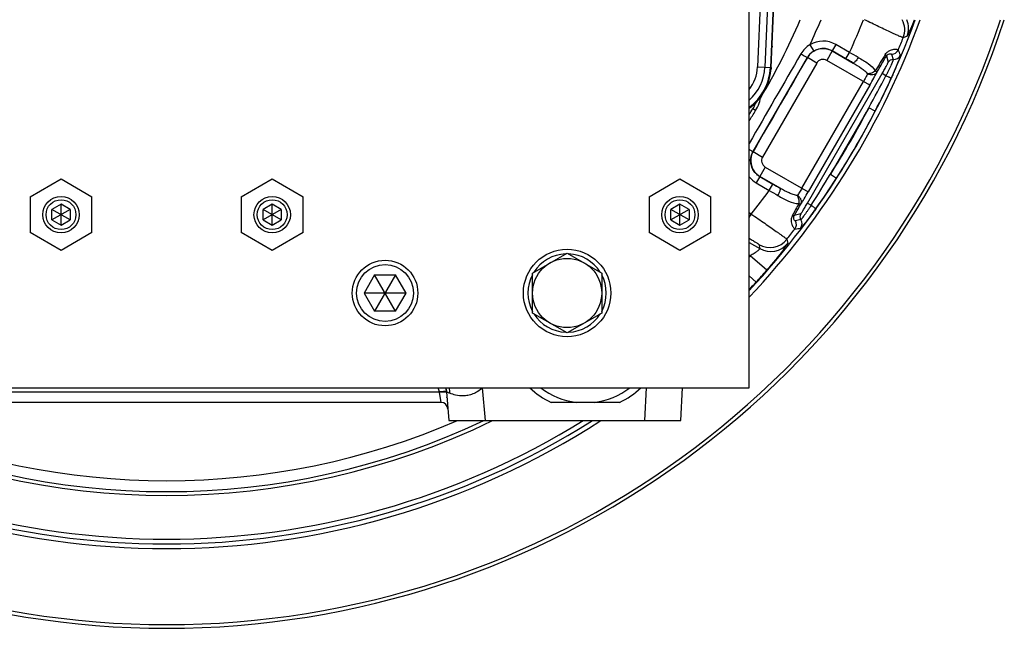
# Model space of a CAD drawing. Extents: x -1704 to 1181, y 8 to 1714.
# Tile 3 of 84: x -1492 to -1222, y 617 to 784. Entities that reach past the tile are written whole.
import ezdxf

# ---------------------------------------------------------------- set-up
doc = ezdxf.new("R2010")
doc.units = 0
doc.header["$LTSCALE"] = 65.395
doc.layers.get('0').update_dxf_attribs({"linetype": 'CONTINUOUS'})

msp = doc.modelspace()

# ---------------------------------------------------------------- linework, layer by layer
at = {"color": 7, "linetype": 'CONTINUOUS'}
for p, q in [((-1292.05, 682.76), (-1292.05, 1034.76)), ((-1489.55, 735.17), (-1481.05, 740.07)), ((-1481.05, 740.07), (-1472.55, 735.17)), ((-1431.55, 735.17), (-1423.05, 740.07)), ((-1423.05, 740.07), (-1414.55, 735.17)), ((-1319.55, 735.17), (-1311.05, 740.07)), ((-1311.05, 740.07), (-1302.55, 735.17)), ((-1489.55, 735.17), (-1489.55, 725.35)), ((-1481.05, 733.15), (-1483.55, 731.7)), ((-1478.55, 731.7), (-1481.05, 733.15)), ((-1481.05, 727.37), (-1481.05, 733.15)), ((-1472.55, 725.35), (-1472.55, 735.17)), ((-1431.55, 735.17), (-1431.55, 725.35)), ((-1423.05, 733.15), (-1425.55, 731.7)), ((-1420.55, 731.7), (-1423.05, 733.15)), ((-1423.05, 727.37), (-1423.05, 733.15)), ((-1414.55, 725.35), (-1414.55, 735.17)), ((-1319.55, 735.17), (-1319.55, 725.35)), ((-1311.05, 733.15), (-1313.55, 731.7)), ((-1308.55, 731.7), (-1311.05, 733.15)), ((-1311.05, 727.37), (-1311.05, 733.15)), ((-1302.55, 725.35), (-1302.55, 735.17)), ((-1478.55, 728.82), (-1483.55, 731.7)), ((-1483.55, 728.82), (-1483.55, 731.7)), ((-1478.55, 731.7), (-1483.55, 728.82)), ((-1478.55, 731.7), (-1478.55, 728.82)), ((-1420.55, 728.82), (-1425.55, 731.7)), ((-1425.55, 728.82), (-1425.55, 731.7)), ((-1420.55, 731.7), (-1425.55, 728.82)), ((-1420.55, 731.7), (-1420.55, 728.82)), ((-1308.55, 728.82), (-1313.55, 731.7)), ((-1313.55, 728.82), (-1313.55, 731.7)), ((-1308.55, 731.7), (-1313.55, 728.82)), ((-1308.55, 731.7), (-1308.55, 728.82)), ((-1483.55, 728.82), (-1481.05, 727.37)), ((-1481.05, 727.37), (-1478.55, 728.82)), ((-1425.55, 728.82), (-1423.05, 727.37)), ((-1423.05, 727.37), (-1420.55, 728.82)), ((-1313.55, 728.82), (-1311.05, 727.37)), ((-1311.05, 727.37), (-1308.55, 728.82)), ((-1481.05, 720.44), (-1489.55, 725.35)), ((-1472.55, 725.35), (-1481.05, 720.44)), ((-1423.05, 720.44), (-1431.55, 725.35)), ((-1414.55, 725.35), (-1423.05, 720.44)), ((-1311.05, 720.44), (-1319.55, 725.35)), ((-1302.55, 725.35), (-1311.05, 720.44)), ((-1351.55, 714.24), (-1342.05, 719.73)), ((-1342.05, 719.73), (-1332.55, 714.24)), ((-1351.55, 703.27), (-1351.55, 714.24)), ((-1332.55, 714.24), (-1332.55, 703.27)), ((-1394.94, 713.76), (-1397.83, 708.76)), ((-1394.94, 713.76), (-1389.17, 713.76)), ((-1389.17, 703.76), (-1394.94, 713.76)), ((-1389.17, 713.76), (-1394.94, 703.76)), ((-1386.28, 708.76), (-1389.17, 713.76)), ((-1386.28, 708.76), (-1397.83, 708.76)), ((-1397.83, 708.76), (-1394.94, 703.76)), ((-1389.17, 703.76), (-1386.28, 708.76)), ((-1389.17, 703.76), (-1394.94, 703.76)), ((-1342.05, 697.79), (-1351.55, 703.27)), ((-1332.55, 703.27), (-1342.05, 697.79)), ((-1612.05, 682.76), (-1292.05, 682.76))]:
    msp.add_line(p, q, dxfattribs=at)
at = {"color": 2, "linetype": 'CONTINUOUS'}
for p, q in [((-1283.18, 840.25), (-1286.22, 770.64)), ((-1286.01, 770.63), (-1282.95, 840.79)), ((-1375.18, 681.69), (-1375.19, 681.69))]:
    msp.add_line(p, q, dxfattribs=at)
at = {"color": 9, "linetype": 'CONTINUOUS'}
for p, q in [((-1285.02, 833.05), (-1287.75, 770.7)), ((-1287.95, 811.71), (-1289.74, 770.79)), ((-1248.66, 779.21), (-1249.73, 778.82)), ((-1275.35, 776.87), (-1274.32, 775.16)), ((-1268.25, 776.94), (-1269.24, 775.21)), ((-1264.46, 774.75), (-1268.25, 776.94)), ((-1269.24, 775.19), (-1270.74, 772.59)), ((-1265.46, 773.02), (-1269.24, 775.21)), ((-1269.24, 775.19), (-1269.24, 775.21)), ((-1269.24, 775.19), (-1263.48, 771.86)), ((-1265.46, 773.02), (-1264.46, 774.75)), ((-1254.34, 773.83), (-1253.87, 772.08)), ((-1252.94, 774.29), (-1252.48, 772.83)), ((-1290.95, 747.56), (-1276.06, 773.36)), ((-1289.74, 770.79), (-1286.22, 770.64)), ((-1273.47, 771.86), (-1288.36, 746.07)), ((-1276.06, 773.36), (-1276.06, 773.38)), ((-1273.47, 771.86), (-1276.06, 773.36)), ((-1258.93, 765.78), (-1270.74, 772.59)), ((-1276.04, 733.43), (-1255.51, 768.99)), ((-1254.48, 768.4), (-1255.51, 768.99)), ((-1277.55, 737.52), (-1260.66, 766.78)), ((-1258.93, 765.78), (-1275.82, 736.52)), ((-1290.28, 758.81), (-1291.05, 759.28)), ((-1259.21, 759.59), (-1269.75, 741.33)), ((-1257.43, 758.68), (-1259.21, 759.59)), ((-1290.95, 747.56), (-1290.97, 747.56)), ((-1290.95, 747.56), (-1288.36, 746.07)), ((-1292.05, 745.39), (-1291.64, 745.36)), ((-1287.63, 743.34), (-1289.13, 740.74)), ((-1287.63, 743.34), (-1275.82, 736.52)), ((-1269.75, 741.33), (-1269.76, 741.32)), ((-1269.75, 741.33), (-1269.76, 741.32)), ((-1269.75, 741.33), (-1268.07, 740.25)), ((-1289.15, 740.74), (-1290.14, 739.01)), ((-1290.14, 739.01), (-1286.51, 736.91)), ((-1289.13, 740.74), (-1289.15, 740.74)), ((-1289.15, 740.74), (-1285.51, 738.64)), ((-1283.53, 737.51), (-1289.13, 740.74)), ((-1286.51, 736.91), (-1285.51, 738.64)), ((-1276.04, 733.43), (-1275.01, 732.84)), ((-1291.48, 730.43), (-1292.05, 730.76)), ((-1292.05, 729.45), (-1291.48, 730.43)), ((-1277.89, 730.46), (-1279.64, 729.99)), ((-1277.85, 728.89), (-1279.35, 728.56)), ((-1292.05, 722.62), (-1289.15, 720.94)), ((-1281.66, 723.51), (-1281.47, 722.39)), ((-1289.36, 722.05), (-1289.15, 720.94)), ((-1291.74, 718.98), (-1292.05, 719.16)), ((-1287.22, 715.03), (-1291.74, 718.98)), ((-1292.05, 713.46), (-1290.15, 711.74)), ((-1526.93, 681.6), (-1377.18, 681.6)), ((-1377.17, 681.57), (-1376.76, 678.76)), ((-1365.29, 682.76), (-1365.27, 682.72)), ((-1364.48, 673.76), (-1365.27, 682.72)), ((-1320.31, 682.76), (-1320.79, 673.76))]:
    msp.add_line(p, q, dxfattribs=at)
at = {"color": 6, "linetype": 'CONTINUOUS'}
for p, q in [((-1375.2, 681.87), (-1375.18, 681.62)), ((-1375.18, 681.62), (-1374.49, 673.76)), ((-1310.79, 673.76), (-1310.32, 682.76)), ((-1376.76, 678.76), (-1527.35, 678.76)), ((-1327.66, 678.76), (-1346.45, 678.76)), ((-1374.49, 673.76), (-1310.79, 673.76))]:
    msp.add_line(p, q, dxfattribs=at)
msp.add_lwpolyline([(-1375.38, 682.76), (-1375.33, 682.6), (-1375.26, 682.24), (-1375.2, 681.87)], dxfattribs=at)
at = {"color": 7, "linetype": 'CONTINUOUS'}
for centre, radius in [((-1481.05, 730.26), 5), ((-1481.05, 730.26), 4.1), ((-1423.05, 730.26), 5), ((-1423.05, 730.26), 4.1), ((-1311.05, 730.26), 5), ((-1311.05, 730.26), 4.1), ((-1342.05, 708.76), 12), ((-1392.05, 708.76), 9), ((-1342.05, 708.76), 9.5), ((-1392.05, 708.76), 7.8)]:
    msp.add_circle(centre, radius, dxfattribs=at)
for centre, radius, start, end in [((-1452.05, 858.76), 242, 198.0545, 341.9455), ((-1452.05, 858.76), 241, 198.1322, 341.8678), ((-1452.05, 858.76), 220.12, 316.6304, 340.0785), ((-1342.05, 708.76), 10.75, 92.1397, 147.8627), ((-1342.05, 708.76), 10.75, 32.1365, 87.8598), ((-1342.05, 708.76), 10.75, 152.1069, 207.8944), ((-1342.05, 708.76), 10.75, 332.1069, 27.8944), ((-1342.05, 708.76), 10.75, 212.1365, 267.8598), ((-1342.05, 708.76), 10.75, 272.1397, 327.8627), ((-1452.05, 858.76), 220.12, 237.1955, 302.8046), ((-1452.05, 858.76), 201.51, 246.6534, 293.3466)]:
    msp.add_arc(centre, radius, start, end, dxfattribs=at)
at = {"color": 9, "linetype": 'CONTINUOUS'}
for centre, radius, start, end in [((-1452.05, 858.76), 218.87, 316.9765, 339.9594), ((-1452.05, 858.76), 189.53, 329.3964, 336.6875), ((-1452.05, 858.76), 194.76, 335.1368, 337.35), ((-1452.05, 858.76), 205.55, 335.876, 338.5999), ((-1255.32, 781.02), 6, 338.506, 27.1484), ((-1254.26, 781.39), 6, 338.7026, 23.2425), ((-1271.74, 770.89), 6.99, 59.9723, 121.0528), ((-1452.05, 858.76), 217.54, 337.5042, 338.4405), ((2852.69, -1626.58), 4777.65, 149.83149, 150.1725), ((-1271.73, 770.85), 5, 60.1003, 149.8997), ((-1271.73, 770.89), 5, 121.1392, 150.0977), ((-1389.73, 548.94), 258.23, 60.3717, 60.9792), ((-556.16, 343.96), 820.38, 148.3674, 148.73562), ((-1252.91, 776.29), 2, 269.243, 337.4132), ((-1252.37, 774.83), 2, 266.7094, 337.1086), ((-1770.77, 583.58), 554.02, 20.1083, 20.271), ((-1300.5, 771.26), 10.77, 321.6682, 357.5), ((-1271.74, 770.87), 2, 59.9703, 150.0297), ((-1360.37, 608.62), 189.83, 59.3113, 60.0012), ((-1252.57, 771.33), 1.5, 86.6958, 149.9167), ((-1300.5, 771.26), 12.77, 311.4331, 357.5), ((-1692, 997.61), 493.92, 331.1907, 332.3498), ((-1449.19, 857.31), 215.64, 332.782, 335.4673), ((-1298.72, 764.07), 9.04, 328.0573, 340.5704), ((-1452.05, 859.76), 189.78, 327.4704, 328.0338), ((-1452.05, 858.76), 216.85, 327.2131, 332.7869), ((-1452.05, 858.76), 218.85, 327.2131, 332.7869), ((-1286.62, 745.07), 5, 150.1003, 239.8997), ((-1286.63, 745.07), 2, 149.9703, 240.0297), ((-1694.46, 998.48), 496.49, 327.6532, 328.805), ((-1286.65, 745.06), 6.99, 219.3843, 240.0262), ((-1191.65, 901.19), 187.7, 239.9942, 240.6926), ((-1449.36, 857.01), 215.64, 324.5327, 327.218), ((-1452.05, 858.76), 205.55, 321.3685, 323.6447), ((-1151.83, 960.58), 261.08, 238.9461, 239.5475), ((-564.89, 343.86), 812.87, 151.37348, 151.63247), ((-1276.59, 729.71), 1.5, 150.0833, 213.3042), ((-1281.07, 727.53), 2, 322.5868, 30.7447), ((-1279.52, 727.79), 2, 322.8914, 33.303), ((-1452.05, 858.76), 217.54, 321.5595, 322.4958), ((-1373.1, 1272.36), 554.02, 279.729, 279.8917), ((-1286.36, 727.25), 6, 240.0669, 321.49), ((-1286.15, 726.15), 6, 240.0693, 321.292), ((-1452.05, 858.76), 212.7, 318.7844, 318.9143), ((-1452.05, 858.76), 218.7, 317.7575, 318.9143), ((-1380.11, 793.41), 121.5, 316.4469, 317.7648), ((-1382.16, 681.11), 5.01, 5.5817, 19.1675), ((-1381.64, 680.97), 7.43, 2.2388, 13.9098), ((-1375.3, 701.65), 21.42, 297.9329, 298.153), ((-1452.05, 858.76), 218.87, 237.7038, 302.2962), ((-1452.05, 858.76), 217.54, 238.2614, 301.7384), ((-1452.05, 858.76), 205.55, 244.1719, 295.8279), ((-1452.05, 858.76), 204.51, 244.781, 295.219)]:
    msp.add_arc(centre, radius, start, end, dxfattribs=at)
at = {"color": 2, "linetype": 'CONTINUOUS'}
for centre, radius, start, end in [((-1300.5, 771.26), 14.29, 306.2369, 357.5), ((-1300.5, 771.26), 14.5, 305.6328, 357.5), ((-1373.46, 643.53), 38.25, 95.3551, 95.5705), ((-1378.99, 681.31), 1.84, 8.297, 9.2573), ((-1374.42, 649.98), 31.72, 94.7267, 94.9802), ((-1382.17, 681.01), 7.02, 5.6082, 14.4703), ((-1394.9, 677.56), 20, 11.8375, 11.9978), ((-1382.14, 681.01), 6.99, 5.9177, 6.6208), ((-1382.13, 681.01), 6.98, 5.5657, 5.9176), ((-1382.04, 681.02), 6.88, 5.0002, 5.5954), ((-1375.19, 681.69), 0.00551, 5.6326, 17.2665), ((-1376.76, 676.76), 2, 86.1219, 90)]:
    msp.add_arc(centre, radius, start, end, dxfattribs=at)
at = {"color": 6, "linetype": 'CONTINUOUS'}
for centre, radius, start, end in [((-1298.77, 764.1), 10, 328.0338, 353.7517), ((-1452.05, 859.76), 190.69, 327.0471, 328.0338), ((-1382.14, 681.01), 6.99, 6.6208, 6.6394), ((-1382.13, 681.01), 6.98, 5.9176, 5.9409), ((-1337.05, 698.76), 22.1, 226.4055, 244.8406), ((-1337.05, 698.76), 20.16, 232.5517, 262.8392), ((-1337.05, 698.76), 20.16, 277.1608, 307.4483), ((-1337.05, 698.76), 22.1, 295.1594, 313.5961), ((-1394.9, 677.56), 20, 7.3058, 7.4136), ((-1376.76, 676.76), 2, 5, 86.1219)]:
    msp.add_arc(centre, radius, start, end, dxfattribs=at)
at = {"color": 9, "linetype": 'CONTINUOUS'}
for points, knots in [([(-1249.73, 778.82), (-1249.74, 778.82), (-1249.77, 778.83), (-1249.83, 778.84), (-1249.91, 778.87), (-1250.07, 778.93), (-1250.33, 779.04), (-1250.7, 779.2), (-1251.16, 779.4), (-1251.71, 779.65), (-1252.33, 779.94), (-1253.31, 780.39), (-1254.68, 781.03), (-1256.47, 781.87), (-1258.41, 782.79), (-1259.74, 783.43), (-1260.41, 783.76)], [0, 0, 0, 0, 0.002906, 0.008042, 0.015434, 0.025076, 0.051032, 0.085694, 0.128755, 0.179825, 0.238442, 0.304075, 0.453945, 0.624034, 0.808239, 1, 1, 1, 1]), ([(-1248.66, 779.21), (-1248.65, 779.21), (-1248.62, 779.25), (-1248.57, 779.32), (-1248.51, 779.42), (-1248.43, 779.57), (-1248.34, 779.74), (-1248.2, 780.05), (-1247.98, 780.52), (-1247.7, 781.18), (-1247.37, 781.95), (-1247.02, 782.82), (-1246.78, 783.44), (-1246.66, 783.76)], [0, 0, 0, 0, 0.008902, 0.025552, 0.050203, 0.082808, 0.123227, 0.171265, 0.289153, 0.434046, 0.603032, 0.792846, 1, 1, 1, 1]), ([(-1285.76, 776.48), (-1285.76, 776.4), (-1285.79, 776.08), (-1285.9, 775.76), (-1286.01, 775.54)], [0, 0, 0, 0, 0.24229, 1, 1, 1, 1]), ([(-1275.35, 776.87), (-1275.86, 776.58), (-1276.81, 775.85), (-1277.54, 774.91), (-1277.84, 774.4)], [0, 0, 0, 0, 0.500025, 1, 1, 1, 1]), ([(-1277.84, 774.4), (-1277.63, 774.28), (-1277.22, 774.04), (-1276.68, 773.73), (-1276.3, 773.51), (-1276.12, 773.41), (-1276.06, 773.38)], [0, 0, 0, 0, 0.355191, 0.687382, 0.914839, 1, 1, 1, 1]), ([(-1274.32, 775.16), (-1273.94, 775.39), (-1273.12, 775.75), (-1271.79, 775.94), (-1270.46, 775.77), (-1269.63, 775.43), (-1269.24, 775.21)], [0, 0, 0, 0, 0.24995, 0.499898, 0.749901, 1, 1, 1, 1]), ([(-1256.97, 769.32), (-1256.75, 769.7), (-1255.87, 771.2), (-1254.99, 772.7), (-1254.34, 773.83)], [0, 0, 0, 0, 0.250643, 1, 1, 1, 1]), ([(-1254.66, 774.23), (-1254.48, 774.52), (-1254.05, 774.99), (-1253.3, 775.42), (-1252.64, 775.62), (-1252.09, 775.69), (-1251.67, 775.68), (-1251.39, 775.64), (-1251.23, 775.61), (-1251.15, 775.58), (-1251.1, 775.55), (-1251.07, 775.53), (-1251.06, 775.52)], [0, 0, 0, 0, 0.249384, 0.455903, 0.622034, 0.753956, 0.855756, 0.929739, 0.956741, 0.977256, 0.991484, 1, 1, 1, 1]), ([(-1254.34, 773.83), (-1254.33, 773.85), (-1254.35, 773.91), (-1254.45, 774.05), (-1254.57, 774.15), (-1254.66, 774.23)], [0, 0, 0, 0, 0.114379, 0.312254, 1, 1, 1, 1]), ([(-1254.34, 773.83), (-1254.26, 773.96), (-1254.09, 774.16), (-1253.74, 774.38), (-1253.38, 774.45), (-1253.1, 774.41), (-1252.98, 774.34), (-1252.94, 774.31), (-1252.94, 774.29)], [0, 0, 0, 0, 0.264155, 0.47077, 0.750959, 0.916658, 0.966967, 1, 1, 1, 1]), ([(-1250.52, 774.05), (-1250.52, 774.03), (-1250.53, 773.97), (-1250.55, 773.85), (-1250.6, 773.68), (-1250.67, 773.46), (-1250.77, 773.18), (-1250.93, 772.72), (-1251.2, 772.04), (-1251.57, 771.11), (-1252.01, 770.06), (-1252.5, 768.94), (-1252.84, 768.17), (-1253.02, 767.77)], [0, 0, 0, 0, 0.008827, 0.026311, 0.052526, 0.08731, 0.130408, 0.181423, 0.305418, 0.454955, 0.624701, 0.808574, 1, 1, 1, 1]), ([(-1262.07, 773.41), (-1262.19, 773.2), (-1262.45, 772.8), (-1262.79, 772.35), (-1263.07, 772.07), (-1263.23, 771.94), (-1263.37, 771.87), (-1263.45, 771.85), (-1263.48, 771.86)], [0, 0, 0, 0, 0.339294, 0.659158, 0.787531, 0.886784, 0.955411, 1, 1, 1, 1]), ([(-1263.48, 771.86), (-1262.72, 771.42), (-1261.61, 770.76), (-1260.29, 769.76), (-1259.74, 769.21), (-1259.51, 768.92)], [0, 0, 0, 0, 0.531861, 0.775674, 1, 1, 1, 1]), ([(-1262.07, 773.41), (-1261.59, 773.14), (-1260.67, 772.6), (-1259.01, 771.52), (-1257.89, 770.53), (-1257.41, 769.73)], [0, 0, 0, 0, 0.274232, 0.53414, 1, 1, 1, 1]), ([(-1255.51, 768.99), (-1255.4, 769.19), (-1255.18, 769.57), (-1254.87, 770.12), (-1254.59, 770.63), (-1254.34, 771.09), (-1254.16, 771.43), (-1254.05, 771.65), (-1253.98, 771.79), (-1253.93, 771.9), (-1253.89, 771.98), (-1253.87, 772.04), (-1253.86, 772.07), (-1253.87, 772.08)], [0, 0, 0, 0, 0.19066, 0.374299, 0.544197, 0.694115, 0.818565, 0.869777, 0.913007, 0.947867, 0.974056, 0.991408, 1, 1, 1, 1]), ([(-1252.48, 772.83), (-1252.48, 772.81), (-1252.49, 772.77), (-1252.51, 772.69), (-1252.55, 772.57), (-1252.61, 772.41), (-1252.69, 772.21), (-1252.83, 771.88), (-1253.04, 771.4), (-1253.34, 770.74), (-1253.69, 770.01), (-1254.07, 769.22), (-1254.34, 768.67), (-1254.48, 768.4)], [0, 0, 0, 0, 0.008847, 0.026478, 0.052918, 0.088012, 0.131515, 0.182965, 0.307611, 0.45748, 0.626979, 0.810063, 1, 1, 1, 1]), ([(-1286.01, 770.63), (-1286.02, 770.44), (-1286.08, 770.06), (-1286.22, 769.71), (-1286.31, 769.54)], [0, 0, 0, 0, 0.487267, 1, 1, 1, 1]), ([(-1259.51, 768.92), (-1259.66, 768.59), (-1260.04, 767.88), (-1260.43, 767.17), (-1260.66, 766.78)], [0, 0, 0, 0, 0.438789, 1, 1, 1, 1]), ([(-1257.41, 769.73), (-1257.7, 769.46), (-1258.37, 769.05), (-1259.15, 768.9), (-1259.51, 768.92)], [0, 0, 0, 0, 0.526598, 1, 1, 1, 1]), ([(-1256.97, 769.32), (-1257.07, 769.15), (-1257.39, 768.82), (-1258.07, 768.59), (-1258.82, 768.62), (-1259.29, 768.8), (-1259.51, 768.92)], [0, 0, 0, 0, 0.216327, 0.466707, 0.737878, 1, 1, 1, 1]), ([(-1258.93, 765.78), (-1258.55, 766.43), (-1257.88, 767.61), (-1257.24, 768.79), (-1256.97, 769.32)], [0, 0, 0, 0, 0.56138, 1, 1, 1, 1]), ([(-1256.97, 769.32), (-1256.96, 769.33), (-1256.97, 769.35), (-1257, 769.4), (-1257.09, 769.48), (-1257.23, 769.6), (-1257.35, 769.68), (-1257.41, 769.73)], [0, 0, 0, 0, 0.038587, 0.099834, 0.300962, 0.607098, 1, 1, 1, 1]), ([(-1254.48, 768.4), (-1254.3, 768.32), (-1254.04, 768.2), (-1253.71, 768.05), (-1253.49, 767.96), (-1253.3, 767.88), (-1253.18, 767.83), (-1253.1, 767.8), (-1253.06, 767.78), (-1253.04, 767.78), (-1253.03, 767.77), (-1253.02, 767.77)], [0, 0, 0, 0, 0.367706, 0.540513, 0.694546, 0.821645, 0.916514, 0.95057, 0.975661, 0.992033, 1, 1, 1, 1]), ([(-1292.05, 748.19), (-1291.79, 748.04), (-1291.46, 747.84), (-1291.1, 747.63), (-1291, 747.58), (-1290.97, 747.56)], [0, 0, 0, 0, 0.719722, 0.921941, 1, 1, 1, 1]), ([(-1291.64, 745.36), (-1291.6, 745.94), (-1291.41, 746.7), (-1291.07, 747.39), (-1290.97, 747.56)], [0, 0, 0, 0, 0.748746, 1, 1, 1, 1]), ([(-1289.15, 740.74), (-1289.54, 740.97), (-1290.28, 741.54), (-1291.11, 742.66), (-1291.59, 743.97), (-1291.66, 744.9), (-1291.64, 745.36)], [0, 0, 0, 0, 0.250097, 0.500097, 0.750043, 1, 1, 1, 1]), ([(-1284.16, 735.51), (-1284.04, 735.72), (-1283.82, 736.14), (-1283.61, 736.67), (-1283.5, 737.04), (-1283.47, 737.26), (-1283.47, 737.41), (-1283.5, 737.49), (-1283.53, 737.51)], [0, 0, 0, 0, 0.339189, 0.659142, 0.787567, 0.886847, 0.95546, 1, 1, 1, 1]), ([(-1278.79, 735.51), (-1279.17, 735.55), (-1279.96, 735.74), (-1281.55, 736.4), (-1282.73, 737.05), (-1283.53, 737.51)], [0, 0, 0, 0, 0.222923, 0.466223, 1, 1, 1, 1]), ([(-1277.55, 737.52), (-1277.77, 737.14), (-1278.17, 736.47), (-1278.59, 735.8), (-1278.79, 735.51)], [0, 0, 0, 0, 0.55548, 1, 1, 1, 1]), ([(-1277.84, 733.15), (-1277.53, 733.64), (-1276.85, 734.76), (-1276.18, 735.89), (-1275.82, 736.52)], [0, 0, 0, 0, 0.444372, 1, 1, 1, 1]), ([(-1284.16, 735.51), (-1283.67, 735.22), (-1282.7, 734.67), (-1280.86, 733.73), (-1279.36, 733.27), (-1278.4, 733.31)], [0, 0, 0, 0, 0.275438, 0.535662, 1, 1, 1, 1]), ([(-1279.64, 729.99), (-1279.49, 730.26), (-1278.89, 731.31), (-1278.29, 732.36), (-1277.84, 733.15)], [0, 0, 0, 0, 0.249443, 1, 1, 1, 1]), ([(-1278.4, 733.31), (-1278.32, 733.69), (-1278.32, 734.47), (-1278.59, 735.21), (-1278.79, 735.51)], [0, 0, 0, 0, 0.521787, 1, 1, 1, 1]), ([(-1277.84, 733.15), (-1277.75, 733.33), (-1277.64, 733.76), (-1277.78, 734.44), (-1278.18, 735.07), (-1278.58, 735.39), (-1278.79, 735.51)], [0, 0, 0, 0, 0.212831, 0.461893, 0.734721, 1, 1, 1, 1]), ([(-1278.4, 733.31), (-1278.33, 733.27), (-1278.2, 733.22), (-1278.03, 733.17), (-1277.92, 733.14), (-1277.85, 733.14), (-1277.84, 733.15)], [0, 0, 0, 0, 0.390585, 0.694941, 0.896686, 1, 1, 1, 1]), ([(-1277.89, 730.46), (-1277.89, 730.47), (-1277.86, 730.49), (-1277.82, 730.53), (-1277.77, 730.61), (-1277.7, 730.71), (-1277.62, 730.83), (-1277.48, 731.05), (-1277.27, 731.37), (-1277, 731.81), (-1276.7, 732.32), (-1276.37, 732.86), (-1276.16, 733.24), (-1276.04, 733.43)], [0, 0, 0, 0, 0.008592, 0.025944, 0.052133, 0.086992, 0.130222, 0.181435, 0.305885, 0.455803, 0.625701, 0.80934, 1, 1, 1, 1]), ([(-1291.48, 730.43), (-1290.85, 730), (-1289.61, 729.16), (-1287.82, 727.92), (-1286.16, 726.77), (-1284.89, 725.88), (-1283.99, 725.25), (-1283.41, 724.84), (-1282.92, 724.48), (-1282.5, 724.18), (-1282.16, 723.93), (-1281.94, 723.76), (-1281.8, 723.65), (-1281.74, 723.59), (-1281.69, 723.55), (-1281.67, 723.52), (-1281.66, 723.51)], [0, 0, 0, 0, 0.19076, 0.374555, 0.544667, 0.694828, 0.760656, 0.81948, 0.870751, 0.913992, 0.948804, 0.974866, 0.984542, 0.991956, 0.9971, 1, 1, 1, 1]), ([(-1273.74, 731.89), (-1273.99, 731.53), (-1274.49, 730.85), (-1275.22, 729.86), (-1275.91, 728.96), (-1276.52, 728.17), (-1276.98, 727.6), (-1277.3, 727.23), (-1277.49, 727.01), (-1277.65, 726.83), (-1277.77, 726.7), (-1277.86, 726.63), (-1277.91, 726.59), (-1277.93, 726.58)], [0, 0, 0, 0, 0.191429, 0.375311, 0.545053, 0.694592, 0.818586, 0.869601, 0.912689, 0.94747, 0.973689, 0.991175, 1, 1, 1, 1]), ([(-1275.01, 732.84), (-1275.18, 732.58), (-1275.52, 732.08), (-1276.01, 731.35), (-1276.47, 730.68), (-1276.89, 730.09), (-1277.2, 729.66), (-1277.42, 729.38), (-1277.55, 729.21), (-1277.66, 729.08), (-1277.74, 728.98), (-1277.8, 728.92), (-1277.83, 728.89), (-1277.85, 728.89)], [0, 0, 0, 0, 0.189946, 0.373037, 0.542537, 0.692402, 0.817044, 0.868492, 0.911993, 0.947085, 0.973524, 0.991154, 1, 1, 1, 1]), ([(-1275.01, 732.84), (-1274.85, 732.72), (-1274.61, 732.55), (-1274.31, 732.33), (-1274.12, 732.19), (-1273.96, 732.07), (-1273.85, 731.98), (-1273.78, 731.92), (-1273.75, 731.9), (-1273.74, 731.89)], [0, 0, 0, 0, 0.377392, 0.551533, 0.704626, 0.829043, 0.920599, 0.976985, 1, 1, 1, 1]), ([(-1280.15, 730.08), (-1280.31, 729.78), (-1280.51, 729.17), (-1280.51, 728.3), (-1280.34, 727.63), (-1280.13, 727.12), (-1279.91, 726.76), (-1279.74, 726.54), (-1279.63, 726.42), (-1279.57, 726.36), (-1279.52, 726.33), (-1279.49, 726.31), (-1279.48, 726.32)], [0, 0, 0, 0, 0.249384, 0.455896, 0.622027, 0.753951, 0.855751, 0.929734, 0.956738, 0.977253, 0.991482, 1, 1, 1, 1]), ([(-1279.64, 729.99), (-1279.66, 729.98), (-1279.72, 729.97), (-1279.89, 729.99), (-1280.04, 730.04), (-1280.15, 730.08)], [0, 0, 0, 0, 0.118846, 0.321871, 1, 1, 1, 1]), ([(-1279.35, 728.56), (-1279.36, 728.55), (-1279.41, 728.56), (-1279.53, 728.64), (-1279.7, 728.85), (-1279.82, 729.2), (-1279.81, 729.62), (-1279.72, 729.87), (-1279.64, 729.99)], [0, 0, 0, 0, 0.033031, 0.083338, 0.249029, 0.529211, 0.735838, 1, 1, 1, 1]), ([(-1292.05, 723.81), (-1291.86, 723.69), (-1291.49, 723.47), (-1290.97, 723.15), (-1290.51, 722.86), (-1290.12, 722.61), (-1289.81, 722.4), (-1289.6, 722.26), (-1289.48, 722.17), (-1289.42, 722.12), (-1289.38, 722.08), (-1289.36, 722.06), (-1289.36, 722.05)], [0, 0, 0, 0, 0.209793, 0.400983, 0.570075, 0.714285, 0.83111, 0.91828, 0.950358, 0.974648, 0.991119, 1, 1, 1, 1]), ([(-1281.47, 722.39), (-1281.46, 722.38), (-1281.47, 722.36), (-1281.49, 722.31), (-1281.52, 722.25), (-1281.59, 722.13), (-1281.71, 721.94), (-1281.9, 721.66), (-1282.13, 721.33), (-1282.42, 720.93), (-1282.75, 720.49), (-1283.28, 719.8), (-1284.02, 718.85), (-1285.01, 717.64), (-1286.08, 716.35), (-1286.83, 715.48), (-1287.22, 715.03)], [0, 0, 0, 0, 0.00312, 0.008424, 0.016029, 0.025947, 0.052645, 0.08829, 0.132483, 0.184719, 0.244427, 0.310958, 0.461657, 0.630866, 0.812379, 1, 1, 1, 1]), ([(-1289.15, 720.94), (-1289.14, 720.94), (-1289.14, 720.9), (-1289.19, 720.82), (-1289.31, 720.69), (-1289.52, 720.48), (-1289.83, 720.23), (-1290.22, 719.94), (-1290.85, 719.5), (-1291.37, 719.18), (-1291.74, 718.98)], [0, 0, 0, 0, 0.009572, 0.025732, 0.083312, 0.175043, 0.297754, 0.44721, 0.618009, 1, 1, 1, 1]), ([(-1377.03, 681.61), (-1376.7, 681.64), (-1376.23, 681.68), (-1375.66, 681.7), (-1375.43, 681.7), (-1375.33, 681.7)], [0, 0, 0, 0, 0.591305, 0.833841, 1, 1, 1, 1]), ([(-1375.18, 681.62), (-1375.18, 681.62), (-1375.16, 681.63), (-1375.15, 681.63), (-1375.14, 681.62)], [0, 0, 0, 0, 0.271982, 1, 1, 1, 1]), ([(-1375.14, 681.62), (-1375.1, 681.61), (-1375, 681.58), (-1374.81, 681.51), (-1374.54, 681.4), (-1374.33, 681.31), (-1374.22, 681.26)], [0, 0, 0, 0, 0.121764, 0.330475, 0.624323, 1, 1, 1, 1]), ([(-1365.27, 682.72), (-1365.68, 682.37), (-1366.52, 681.74), (-1367.89, 681.05), (-1369.24, 680.65), (-1370.84, 680.46), (-1372.54, 680.65), (-1373.73, 681.06), (-1374.22, 681.26)], [0, 0, 0, 0, 0.169567, 0.328343, 0.474652, 0.607748, 0.833063, 1, 1, 1, 1])]:
    msp.add_open_spline(points, degree=3, knots=knots, dxfattribs=at)
msp.add_open_spline([(-1276.06, 773.38), (-1281.03, 764.77), (-1286, 756.16), (-1290.97, 747.56)], degree=3, dxfattribs=at)
at = {"color": 2, "linetype": 'CONTINUOUS'}
for points, knots in [([(-1375.31, 681.72), (-1375.4, 681.72), (-1375.63, 681.72), (-1376.2, 681.69), (-1376.68, 681.65), (-1377.03, 681.62)], [0, 0, 0, 0, 0.157382, 0.389643, 1, 1, 1, 1]), ([(-1377.03, 681.58), (-1376.69, 681.61), (-1376.21, 681.64), (-1375.64, 681.66), (-1375.41, 681.66), (-1375.31, 681.65)], [0, 0, 0, 0, 0.595044, 0.836905, 1, 1, 1, 1]), ([(-1375.19, 681.69), (-1375.19, 681.7), (-1375.2, 681.7), (-1375.22, 681.71), (-1375.26, 681.71), (-1375.29, 681.71), (-1375.31, 681.72)], [0, 0, 0, 0, 0.102975, 0.300072, 0.599023, 1, 1, 1, 1]), ([(-1375.31, 681.65), (-1375.28, 681.65), (-1375.24, 681.65), (-1375.19, 681.63), (-1375.18, 681.63), (-1375.18, 681.62)], [0, 0, 0, 0, 0.722071, 0.906783, 1, 1, 1, 1])]:
    msp.add_open_spline(points, degree=3, knots=knots, dxfattribs=at)

doc.saveas('drawing.dxf')
